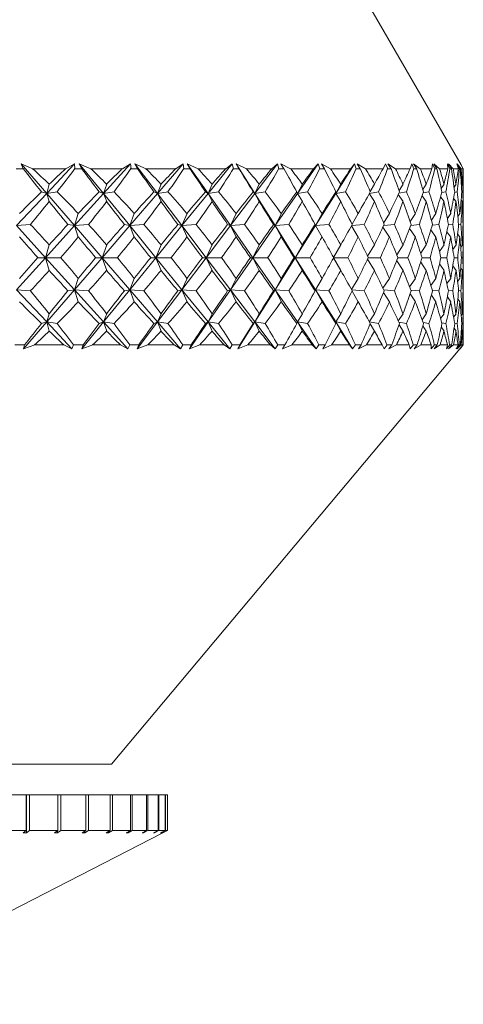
# Model space of a CAD drawing. Header units: inches. Extents: x -4.1 to 23, y -7 to 14.8.
# Tile 80 of 139: x 13.161 to 13.652, y -0.435 to 0.654. Entities that reach past the tile are written whole.
import ezdxf

# ---------------------------------------------------------------- set-up
doc = ezdxf.new("R2010")
doc.units = ezdxf.units.IN
doc.header["$MEASUREMENT"] = 0

msp = doc.modelspace()

# ---------------------------------------------------------------- linework, layer by layer
at = {"color": 7, "linetype": 'Continuous', "lineweight": 15}
for p, q in [((13.6496, 0.4936), (13.5441, 0.6763)), ((13.1755, 0.4893), (13.1626, 0.4948)), ((13.165, 0.4893), (13.1626, 0.4948)), ((13.191, 0.4619), (13.1626, 0.4948)), ((13.191, 0.4619), (13.2219, 0.4948)), ((13.2121, 0.4893), (13.2219, 0.4948)), ((13.2223, 0.4893), (13.2219, 0.4948)), ((13.2398, 0.4893), (13.2271, 0.4948)), ((13.2297, 0.4893), (13.2271, 0.4948)), ((13.2539, 0.4619), (13.2271, 0.4948)), ((13.2539, 0.4619), (13.2837, 0.4948)), ((13.2747, 0.4893), (13.2837, 0.4948)), ((13.2843, 0.4893), (13.2837, 0.4948)), ((13.3009, 0.4893), (13.2886, 0.4948)), ((13.2914, 0.4893), (13.2886, 0.4948)), ((13.3136, 0.4619), (13.2886, 0.4948)), ((13.3136, 0.4619), (13.342, 0.4948)), ((13.3339, 0.4893), (13.342, 0.4948)), ((13.3429, 0.4893), (13.342, 0.4948)), ((13.3585, 0.4893), (13.3466, 0.4948)), ((13.3496, 0.4893), (13.3466, 0.4948)), ((13.3696, 0.4619), (13.3466, 0.4948)), ((13.3696, 0.4619), (13.3963, 0.4948)), ((13.3892, 0.4893), (13.3963, 0.4948)), ((13.3976, 0.4893), (13.3963, 0.4948)), ((13.412, 0.4893), (13.4006, 0.4948)), ((13.4037, 0.4893), (13.4006, 0.4948)), ((13.4214, 0.4619), (13.4006, 0.4948)), ((13.4214, 0.4619), (13.4463, 0.4948)), ((13.4402, 0.4893), (13.4463, 0.4948)), ((13.4478, 0.4893), (13.4463, 0.4948)), ((13.4609, 0.4893), (13.4502, 0.4948)), ((13.4535, 0.4893), (13.4502, 0.4948)), ((13.4686, 0.4619), (13.4915, 0.4948)), ((13.4864, 0.4893), (13.4915, 0.4948)), ((13.4933, 0.4893), (13.4915, 0.4948)), ((13.505, 0.4893), (13.495, 0.4948)), ((13.4983, 0.4893), (13.495, 0.4948)), ((13.5108, 0.4619), (13.5315, 0.4948)), ((13.5275, 0.4893), (13.5315, 0.4948)), ((13.5336, 0.4893), (13.5315, 0.4948)), ((13.5438, 0.4893), (13.5346, 0.4948)), ((13.538, 0.4893), (13.5346, 0.4948)), ((13.5632, 0.4893), (13.5661, 0.4948)), ((13.5684, 0.4893), (13.5661, 0.4948)), ((13.577, 0.4893), (13.5687, 0.4948)), ((13.5721, 0.4893), (13.5687, 0.4948)), ((13.5932, 0.4893), (13.5949, 0.4948)), ((13.5974, 0.4893), (13.5949, 0.4948)), ((13.6044, 0.4893), (13.5971, 0.4948)), ((13.6005, 0.4893), (13.5971, 0.4948)), ((13.6172, 0.4893), (13.6178, 0.4948)), ((13.6205, 0.4893), (13.6178, 0.4948)), ((13.6258, 0.4893), (13.6194, 0.4948)), ((13.6228, 0.4893), (13.6194, 0.4948)), ((13.6373, 0.4893), (13.6344, 0.4948)), ((13.6351, 0.4893), (13.6344, 0.4948)), ((13.6409, 0.4893), (13.6356, 0.4948)), ((13.6389, 0.4893), (13.6356, 0.4948)), ((13.6479, 0.4893), (13.6448, 0.4948)), ((13.6466, 0.4893), (13.6448, 0.4948)), ((13.6497, 0.4893), (13.6454, 0.4948)), ((13.6487, 0.4893), (13.6454, 0.4948)), ((13.652, 0.4893), (13.6488, 0.4948)), ((13.6518, 0.4893), (13.6488, 0.4948)), ((13.6496, 0.4936), (13.6489, 0.4948)), ((13.652, 0.4893), (13.6489, 0.4948)), ((13.165, 0.4893), (13.1572, 0.4893)), ((13.2121, 0.4893), (13.1755, 0.4893)), ((13.2297, 0.4893), (13.2223, 0.4893)), ((13.2747, 0.4893), (13.2398, 0.4893)), ((13.2914, 0.4893), (13.2843, 0.4893)), ((13.3339, 0.4893), (13.3009, 0.4893)), ((13.3496, 0.4893), (13.3429, 0.4893)), ((13.3892, 0.4893), (13.3585, 0.4893)), ((13.4037, 0.4893), (13.3976, 0.4893)), ((13.4402, 0.4893), (13.412, 0.4893)), ((13.4535, 0.4893), (13.4478, 0.4893)), ((13.4864, 0.4893), (13.4609, 0.4893)), ((13.4983, 0.4893), (13.4933, 0.4893)), ((13.5275, 0.4893), (13.505, 0.4893)), ((13.538, 0.4893), (13.5336, 0.4893)), ((13.5632, 0.4893), (13.5438, 0.4893)), ((13.5721, 0.4893), (13.5684, 0.4893)), ((13.5932, 0.4893), (13.577, 0.4893)), ((13.6005, 0.4893), (13.5974, 0.4893)), ((13.6172, 0.4893), (13.6044, 0.4893)), ((13.6228, 0.4893), (13.6205, 0.4893)), ((13.6351, 0.4893), (13.6258, 0.4893)), ((13.6389, 0.4893), (13.6373, 0.4893)), ((13.6466, 0.4893), (13.6409, 0.4893)), ((13.6487, 0.4893), (13.6479, 0.4893)), ((13.6518, 0.4893), (13.6497, 0.4893)), ((13.652, 0.4893), (13.652, 0.4893)), ((13.652, 0.4451), (13.652, 0.4875)), ((13.191, 0.4619), (13.1939, 0.4721)), ((13.2539, 0.4619), (13.2574, 0.4721)), ((13.3136, 0.4619), (13.3176, 0.4721)), ((13.3696, 0.4619), (13.374, 0.4721)), ((13.4214, 0.4619), (13.4262, 0.4721)), ((13.4686, 0.4619), (13.4739, 0.4721)), ((13.5108, 0.4619), (13.5165, 0.4721)), ((13.549, 0.464), (13.5537, 0.4721)), ((13.581, 0.465), (13.5854, 0.4721)), ((13.6073, 0.4662), (13.6111, 0.4721)), ((13.6276, 0.4674), (13.6307, 0.4721)), ((13.6419, 0.4689), (13.644, 0.4721)), ((13.65, 0.4707), (13.651, 0.4721)), ((13.1575, 0.4263), (13.191, 0.4619)), ((13.191, 0.4619), (13.1852, 0.4637)), ((13.191, 0.4619), (13.2025, 0.4637)), ((13.191, 0.4619), (13.1939, 0.4529)), ((13.2217, 0.4263), (13.191, 0.4619)), ((13.2217, 0.4263), (13.2539, 0.4619)), ((13.2539, 0.4619), (13.2491, 0.4637)), ((13.2539, 0.4619), (13.2656, 0.4637)), ((13.2539, 0.4619), (13.2574, 0.4529)), ((13.2829, 0.4263), (13.2539, 0.4619)), ((13.2829, 0.4263), (13.3136, 0.4619)), ((13.3136, 0.4619), (13.3098, 0.4637)), ((13.3136, 0.4619), (13.3253, 0.4637)), ((13.3136, 0.4619), (13.3176, 0.4529)), ((13.3406, 0.4263), (13.3136, 0.4619)), ((13.3406, 0.4263), (13.3696, 0.4619)), ((13.3696, 0.4619), (13.3667, 0.4637)), ((13.3696, 0.4619), (13.3812, 0.4637)), ((13.3696, 0.4619), (13.374, 0.4529)), ((13.3944, 0.4263), (13.3696, 0.4619)), ((13.3944, 0.4263), (13.4214, 0.4619)), ((13.4214, 0.4619), (13.4196, 0.4637)), ((13.4214, 0.4619), (13.4329, 0.4637)), ((13.4214, 0.4619), (13.4262, 0.4529)), ((13.4438, 0.4263), (13.4214, 0.4619)), ((13.4438, 0.4263), (13.4686, 0.4619)), ((13.4686, 0.4619), (13.4678, 0.4637)), ((13.4686, 0.4619), (13.4798, 0.4637)), ((13.4686, 0.4619), (13.4739, 0.4529)), ((13.4884, 0.4263), (13.5108, 0.4619)), ((13.5108, 0.4619), (13.5111, 0.4637)), ((13.5108, 0.4619), (13.5218, 0.4637)), ((13.5108, 0.4619), (13.5165, 0.4529)), ((13.548, 0.4617), (13.5537, 0.4529)), ((13.5481, 0.462), (13.5583, 0.4637)), ((13.58, 0.4606), (13.5854, 0.4529)), ((13.5808, 0.4622), (13.5891, 0.4637)), ((13.6064, 0.4594), (13.6111, 0.4529)), ((13.6075, 0.4625), (13.614, 0.4637)), ((13.6269, 0.4581), (13.6307, 0.4529)), ((13.6282, 0.4628), (13.6328, 0.4637)), ((13.6425, 0.4631), (13.6453, 0.4637)), ((13.6504, 0.4635), (13.6514, 0.4637)), ((13.6413, 0.4565), (13.644, 0.4529)), ((13.6497, 0.4546), (13.651, 0.4529)), ((13.2217, 0.4263), (13.226, 0.4397)), ((13.2829, 0.4263), (13.2879, 0.4397)), ((13.3406, 0.4263), (13.3463, 0.4397)), ((13.3944, 0.4263), (13.4007, 0.4397)), ((13.4438, 0.4263), (13.4507, 0.4397)), ((13.4884, 0.4263), (13.4958, 0.4397)), ((13.5289, 0.4279), (13.5358, 0.4397)), ((13.5638, 0.4292), (13.5703, 0.4397)), ((13.5932, 0.4307), (13.599, 0.4397)), ((13.6168, 0.4323), (13.6216, 0.4397)), ((13.6344, 0.4342), (13.6381, 0.4397)), ((13.646, 0.4363), (13.6483, 0.4397)), ((13.6515, 0.439), (13.652, 0.4397)), ((13.1575, 0.4263), (13.1729, 0.4275)), ((13.1896, 0.3908), (13.1575, 0.4263)), ((13.1896, 0.3908), (13.2217, 0.4263)), ((13.2217, 0.4263), (13.2146, 0.4275)), ((13.2217, 0.4263), (13.2373, 0.4275)), ((13.2217, 0.4263), (13.226, 0.4137)), ((13.2523, 0.3908), (13.2217, 0.4263)), ((13.2523, 0.3908), (13.2829, 0.4263)), ((13.2829, 0.4263), (13.277, 0.4275)), ((13.2829, 0.4263), (13.2986, 0.4275)), ((13.2829, 0.4263), (13.2879, 0.4137)), ((13.3117, 0.3908), (13.2829, 0.4263)), ((13.3117, 0.3908), (13.3406, 0.4263)), ((13.3406, 0.4263), (13.3361, 0.4275)), ((13.3406, 0.4263), (13.3563, 0.4275)), ((13.3406, 0.4263), (13.3463, 0.4137)), ((13.3675, 0.3908), (13.3406, 0.4263)), ((13.3675, 0.3908), (13.3944, 0.4263)), ((13.3944, 0.4263), (13.3912, 0.4275)), ((13.3944, 0.4263), (13.41, 0.4275)), ((13.3944, 0.4263), (13.4007, 0.4137)), ((13.4191, 0.3908), (13.3944, 0.4263)), ((13.4191, 0.3908), (13.4438, 0.4263)), ((13.4438, 0.4263), (13.442, 0.4275)), ((13.4438, 0.4263), (13.4591, 0.4275)), ((13.4438, 0.4263), (13.4507, 0.4137)), ((13.4661, 0.3908), (13.4438, 0.4263)), ((13.4661, 0.3908), (13.4884, 0.4263)), ((13.4884, 0.4263), (13.4881, 0.4275)), ((13.4884, 0.4263), (13.5034, 0.4275)), ((13.4884, 0.4263), (13.4958, 0.4137)), ((13.5282, 0.4259), (13.5358, 0.4137)), ((13.5284, 0.4263), (13.5424, 0.4275)), ((13.564, 0.4265), (13.5759, 0.4275)), ((13.5939, 0.4266), (13.6035, 0.4275)), ((13.6178, 0.4268), (13.6251, 0.4275)), ((13.6355, 0.427), (13.6404, 0.4275)), ((13.6469, 0.4272), (13.6494, 0.4275)), ((13.6518, 0.4275), (13.652, 0.4275)), ((13.5631, 0.4246), (13.5703, 0.4137)), ((13.5925, 0.4231), (13.599, 0.4137)), ((13.6162, 0.4215), (13.6216, 0.4137)), ((13.6339, 0.4196), (13.6381, 0.4137)), ((13.6457, 0.4173), (13.6483, 0.4137)), ((13.6514, 0.4146), (13.652, 0.4137)), ((13.1896, 0.3908), (13.1939, 0.405)), ((13.2523, 0.3908), (13.2574, 0.405)), ((13.3117, 0.3908), (13.3176, 0.405)), ((13.3675, 0.3908), (13.374, 0.405)), ((13.4191, 0.3908), (13.4262, 0.405)), ((13.4661, 0.3908), (13.4739, 0.405)), ((13.5084, 0.3912), (13.5165, 0.405)), ((13.5461, 0.3926), (13.5537, 0.405)), ((13.5783, 0.3941), (13.5854, 0.405)), ((13.6049, 0.3958), (13.6111, 0.405)), ((13.6257, 0.3977), (13.6307, 0.405)), ((13.6405, 0.3999), (13.644, 0.405)), ((13.6492, 0.4025), (13.651, 0.405)), ((13.652, 0.3741), (13.652, 0.4076)), ((13.1575, 0.3553), (13.1896, 0.3908)), ((13.1896, 0.3908), (13.1812, 0.3908)), ((13.1896, 0.3908), (13.1939, 0.3767)), ((13.2217, 0.3553), (13.1896, 0.3908)), ((13.1896, 0.3908), (13.2065, 0.3908)), ((13.2217, 0.3553), (13.2523, 0.3908)), ((13.2523, 0.3908), (13.2453, 0.3908)), ((13.2523, 0.3908), (13.2574, 0.3767)), ((13.2829, 0.3553), (13.2523, 0.3908)), ((13.2523, 0.3908), (13.2693, 0.3908)), ((13.2829, 0.3553), (13.3117, 0.3908)), ((13.3117, 0.3908), (13.3061, 0.3908)), ((13.3117, 0.3908), (13.3176, 0.3767)), ((13.3406, 0.3553), (13.3117, 0.3908)), ((13.3117, 0.3908), (13.3288, 0.3908)), ((13.3406, 0.3553), (13.3675, 0.3908)), ((13.3675, 0.3908), (13.3633, 0.3908)), ((13.3675, 0.3908), (13.374, 0.3767)), ((13.3944, 0.3553), (13.3675, 0.3908)), ((13.3675, 0.3908), (13.3845, 0.3908)), ((13.3944, 0.3553), (13.4191, 0.3908)), ((13.4191, 0.3908), (13.4164, 0.3908)), ((13.4191, 0.3908), (13.4262, 0.3767)), ((13.4438, 0.3553), (13.4191, 0.3908)), ((13.4191, 0.3908), (13.4359, 0.3908)), ((13.4438, 0.3553), (13.4661, 0.3908)), ((13.4661, 0.3908), (13.465, 0.3908)), ((13.4661, 0.3908), (13.4739, 0.3767)), ((13.4884, 0.3553), (13.4661, 0.3908)), ((13.4661, 0.3908), (13.4826, 0.3908)), ((13.5084, 0.3905), (13.5165, 0.3767)), ((13.5086, 0.3908), (13.5242, 0.3908)), ((13.5461, 0.3891), (13.5537, 0.3767)), ((13.5469, 0.3908), (13.5603, 0.3908)), ((13.5783, 0.3875), (13.5854, 0.3767)), ((13.5797, 0.3908), (13.5908, 0.3908)), ((13.6049, 0.3858), (13.6111, 0.3767)), ((13.6065, 0.3908), (13.6154, 0.3908)), ((13.6257, 0.3839), (13.6307, 0.3767)), ((13.6273, 0.3908), (13.6338, 0.3908)), ((13.6405, 0.3817), (13.644, 0.3767)), ((13.6419, 0.3908), (13.6459, 0.3908)), ((13.6501, 0.3908), (13.6516, 0.3908)), ((13.6492, 0.3791), (13.651, 0.3767)), ((13.2217, 0.3553), (13.226, 0.3679)), ((13.2829, 0.3553), (13.2879, 0.3679)), ((13.3406, 0.3553), (13.3463, 0.3679)), ((13.3944, 0.3553), (13.4007, 0.3679)), ((13.4438, 0.3553), (13.4507, 0.3679)), ((13.4884, 0.3553), (13.4958, 0.3679)), ((13.5282, 0.3557), (13.5358, 0.3679)), ((13.5631, 0.357), (13.5703, 0.3679)), ((13.5925, 0.3585), (13.599, 0.3679)), ((13.6162, 0.3602), (13.6216, 0.3679)), ((13.6339, 0.3621), (13.6381, 0.3679)), ((13.6457, 0.3643), (13.6483, 0.3679)), ((13.6514, 0.3671), (13.652, 0.3679)), ((13.191, 0.3197), (13.1575, 0.3553)), ((13.1575, 0.3553), (13.1729, 0.3541)), ((13.191, 0.3197), (13.2217, 0.3553)), ((13.2217, 0.3553), (13.2146, 0.3541)), ((13.2217, 0.3553), (13.226, 0.3419)), ((13.2539, 0.3197), (13.2217, 0.3553)), ((13.2217, 0.3553), (13.2373, 0.3541)), ((13.2539, 0.3197), (13.2829, 0.3553)), ((13.2829, 0.3553), (13.277, 0.3541)), ((13.2829, 0.3553), (13.2879, 0.3419)), ((13.3136, 0.3197), (13.2829, 0.3553)), ((13.2829, 0.3553), (13.2986, 0.3541)), ((13.3136, 0.3197), (13.3406, 0.3553)), ((13.3406, 0.3553), (13.3361, 0.3541)), ((13.3406, 0.3553), (13.3463, 0.3419)), ((13.3696, 0.3197), (13.3406, 0.3553)), ((13.3406, 0.3553), (13.3563, 0.3541)), ((13.3696, 0.3197), (13.3944, 0.3553)), ((13.3944, 0.3553), (13.3912, 0.3541)), ((13.3944, 0.3553), (13.4007, 0.3419)), ((13.4214, 0.3197), (13.3944, 0.3553)), ((13.3944, 0.3553), (13.41, 0.3541)), ((13.4214, 0.3197), (13.4438, 0.3553)), ((13.4438, 0.3553), (13.442, 0.3541)), ((13.4438, 0.3553), (13.4507, 0.3419)), ((13.4686, 0.3197), (13.4438, 0.3553)), ((13.4438, 0.3553), (13.4591, 0.3541)), ((13.4884, 0.3553), (13.4881, 0.3541)), ((13.4884, 0.3553), (13.4958, 0.3419)), ((13.5108, 0.3197), (13.4884, 0.3553)), ((13.4884, 0.3553), (13.5034, 0.3541)), ((13.5284, 0.3553), (13.5424, 0.3541)), ((13.5289, 0.3538), (13.5358, 0.3419)), ((13.5638, 0.3524), (13.5703, 0.3419)), ((13.564, 0.3552), (13.5759, 0.3541)), ((13.5932, 0.351), (13.599, 0.3419)), ((13.5939, 0.355), (13.6035, 0.3541)), ((13.6168, 0.3493), (13.6216, 0.3419)), ((13.6178, 0.3548), (13.6251, 0.3541)), ((13.6355, 0.3546), (13.6404, 0.3541)), ((13.6469, 0.3544), (13.6494, 0.3541)), ((13.6518, 0.3541), (13.652, 0.3541)), ((13.6344, 0.3475), (13.6381, 0.3419)), ((13.646, 0.3453), (13.6483, 0.3419)), ((13.6515, 0.3427), (13.652, 0.3419)), ((13.191, 0.3197), (13.1939, 0.3287)), ((13.2539, 0.3197), (13.2574, 0.3287)), ((13.3136, 0.3197), (13.3176, 0.3287)), ((13.3696, 0.3197), (13.374, 0.3287)), ((13.4214, 0.3197), (13.4262, 0.3287)), ((13.4686, 0.3197), (13.4739, 0.3287)), ((13.5108, 0.3197), (13.5165, 0.3287)), ((13.548, 0.32), (13.5537, 0.3287)), ((13.58, 0.321), (13.5854, 0.3287)), ((13.6064, 0.3222), (13.6111, 0.3287)), ((13.6269, 0.3236), (13.6307, 0.3287)), ((13.6413, 0.3251), (13.644, 0.3287)), ((13.6497, 0.327), (13.651, 0.3287)), ((13.652, 0.2943), (13.652, 0.3365)), ((13.1654, 0.29), (13.191, 0.3197)), ((13.191, 0.3197), (13.1852, 0.3179)), ((13.191, 0.3197), (13.1939, 0.3095)), ((13.2189, 0.29), (13.191, 0.3197)), ((13.191, 0.3197), (13.2025, 0.3179)), ((13.2298, 0.29), (13.2539, 0.3197)), ((13.2539, 0.3197), (13.2491, 0.3179)), ((13.2539, 0.3197), (13.2574, 0.3095)), ((13.2807, 0.29), (13.2539, 0.3197)), ((13.2539, 0.3197), (13.2656, 0.3179)), ((13.2911, 0.29), (13.3136, 0.3197)), ((13.3136, 0.3197), (13.3098, 0.3179)), ((13.3136, 0.3197), (13.3176, 0.3095)), ((13.3392, 0.29), (13.3136, 0.3197)), ((13.3136, 0.3197), (13.3253, 0.3179)), ((13.3489, 0.29), (13.3696, 0.3197)), ((13.3696, 0.3197), (13.3667, 0.3179)), ((13.3696, 0.3197), (13.374, 0.3095)), ((13.3937, 0.29), (13.3696, 0.3197)), ((13.3696, 0.3197), (13.3812, 0.3179)), ((13.4027, 0.29), (13.4214, 0.3197)), ((13.4214, 0.3197), (13.4196, 0.3179)), ((13.4214, 0.3197), (13.4262, 0.3095)), ((13.4439, 0.29), (13.4214, 0.3197)), ((13.4214, 0.3197), (13.4329, 0.3179)), ((13.4686, 0.3197), (13.4678, 0.3179)), ((13.4686, 0.3197), (13.4739, 0.3095)), ((13.4892, 0.29), (13.4686, 0.3197)), ((13.4686, 0.3197), (13.4798, 0.3179)), ((13.5108, 0.3197), (13.5111, 0.3179)), ((13.5108, 0.3197), (13.5165, 0.3095)), ((13.5295, 0.29), (13.5108, 0.3197)), ((13.5108, 0.3197), (13.5218, 0.3179)), ((13.5481, 0.3197), (13.5583, 0.3179)), ((13.549, 0.3176), (13.5537, 0.3095)), ((13.5808, 0.3194), (13.5891, 0.3179)), ((13.581, 0.3166), (13.5854, 0.3095)), ((13.6075, 0.3192), (13.614, 0.3179)), ((13.6282, 0.3189), (13.6328, 0.3179)), ((13.6425, 0.3185), (13.6453, 0.3179)), ((13.6504, 0.3182), (13.6514, 0.3179)), ((13.6073, 0.3155), (13.6111, 0.3095)), ((13.6276, 0.3142), (13.6307, 0.3095)), ((13.6419, 0.3127), (13.644, 0.3095)), ((13.65, 0.311), (13.651, 0.3095)), ((13.1666, 0.2943), (13.1556, 0.2943)), ((13.1666, 0.2943), (13.1654, 0.29)), ((13.1777, 0.2943), (13.1654, 0.29)), ((13.2099, 0.2943), (13.1777, 0.2943)), ((13.2099, 0.2943), (13.2189, 0.29)), ((13.2207, 0.2943), (13.2189, 0.29)), ((13.2312, 0.2943), (13.2207, 0.2943)), ((13.2312, 0.2943), (13.2298, 0.29)), ((13.2419, 0.2943), (13.2298, 0.29)), ((13.2726, 0.2943), (13.2419, 0.2943)), ((13.2726, 0.2943), (13.2807, 0.29)), ((13.2829, 0.2943), (13.2807, 0.29)), ((13.2929, 0.2943), (13.2829, 0.2943)), ((13.2929, 0.2943), (13.2911, 0.29)), ((13.3029, 0.2943), (13.2911, 0.29)), ((13.3319, 0.2943), (13.3029, 0.2943)), ((13.3319, 0.2943), (13.3392, 0.29)), ((13.3416, 0.2943), (13.3392, 0.29)), ((13.3509, 0.2943), (13.3416, 0.2943)), ((13.3509, 0.2943), (13.3489, 0.29)), ((13.3604, 0.2943), (13.3489, 0.29)), ((13.3874, 0.2943), (13.3604, 0.2943)), ((13.3874, 0.2943), (13.3937, 0.29)), ((13.3963, 0.2943), (13.3937, 0.29)), ((13.405, 0.2943), (13.3963, 0.2943)), ((13.405, 0.2943), (13.4027, 0.29)), ((13.4137, 0.2943), (13.4027, 0.29)), ((13.4385, 0.2943), (13.4137, 0.2943)), ((13.4385, 0.2943), (13.4439, 0.29)), ((13.4467, 0.2943), (13.4439, 0.29)), ((13.4546, 0.2943), (13.4467, 0.2943)), ((13.4546, 0.2943), (13.452, 0.29)), ((13.4625, 0.2943), (13.452, 0.29)), ((13.4849, 0.2943), (13.4625, 0.2943)), ((13.4849, 0.2943), (13.4892, 0.29)), ((13.4923, 0.2943), (13.4892, 0.29)), ((13.4993, 0.2943), (13.4923, 0.2943)), ((13.4993, 0.2943), (13.4966, 0.29)), ((13.5064, 0.2943), (13.4966, 0.29)), ((13.5262, 0.2943), (13.5064, 0.2943)), ((13.5262, 0.2943), (13.5295, 0.29)), ((13.5327, 0.2943), (13.5295, 0.29)), ((13.5389, 0.2943), (13.5327, 0.2943)), ((13.5389, 0.2943), (13.5359, 0.29)), ((13.545, 0.2943), (13.5359, 0.29)), ((13.5621, 0.2943), (13.545, 0.2943)), ((13.5621, 0.2943), (13.5643, 0.29)), ((13.5676, 0.2943), (13.5643, 0.29)), ((13.5729, 0.2943), (13.5676, 0.2943)), ((13.5729, 0.2943), (13.5697, 0.29)), ((13.5781, 0.2943), (13.5697, 0.29)), ((13.5923, 0.2943), (13.5781, 0.2943)), ((13.5923, 0.2943), (13.5934, 0.29)), ((13.5968, 0.2943), (13.5934, 0.29)), ((13.6011, 0.2943), (13.5968, 0.2943)), ((13.6011, 0.2943), (13.5978, 0.29)), ((13.6053, 0.2943), (13.5978, 0.29)), ((13.6165, 0.2943), (13.6053, 0.2943)), ((13.6165, 0.2943), (13.6165, 0.29)), ((13.62, 0.2943), (13.6165, 0.29)), ((13.6233, 0.2943), (13.6199, 0.29)), ((13.6264, 0.2943), (13.6199, 0.29)), ((13.6233, 0.2943), (13.62, 0.2943)), ((13.6346, 0.2943), (13.6264, 0.2943)), ((13.6346, 0.2943), (13.6334, 0.29)), ((13.637, 0.2943), (13.6334, 0.29)), ((13.6392, 0.2943), (13.6357, 0.29)), ((13.6413, 0.2943), (13.6357, 0.29)), ((13.6392, 0.2943), (13.637, 0.2943)), ((13.6463, 0.2943), (13.6413, 0.2943)), ((13.6463, 0.2943), (13.6441, 0.29)), ((13.6477, 0.2943), (13.6441, 0.29)), ((13.6488, 0.2943), (13.6453, 0.29)), ((13.6498, 0.2943), (13.6453, 0.29)), ((13.6488, 0.2943), (13.6477, 0.2943)), ((13.6483, 0.2899), (13.652, 0.2943)), ((13.6517, 0.2943), (13.6484, 0.29)), ((13.652, 0.2943), (13.6484, 0.29)), ((13.6517, 0.2943), (13.6498, 0.2943)), ((13.652, 0.2943), (13.652, 0.2943)), ((13.2627, -0.1697), (13.6483, 0.2899)), ((12.4414, -0.1697), (13.2627, -0.1697)), ((13.1338, -0.2037), (13.1682, -0.2037)), ((13.1682, -0.2037), (13.1682, -0.243)), ((13.1686, -0.2037), (13.1682, -0.2037)), ((13.1686, -0.2456), (13.1686, -0.2037)), ((13.1686, -0.2037), (13.1719, -0.2037)), ((13.1719, -0.2037), (13.1719, -0.243)), ((13.1719, -0.2037), (13.2032, -0.2037)), ((13.2032, -0.2037), (13.2032, -0.243)), ((13.2032, -0.2037), (13.2065, -0.2037)), ((13.2065, -0.2037), (13.2065, -0.243)), ((13.2065, -0.2037), (13.2343, -0.2037)), ((13.2343, -0.2037), (13.2343, -0.243)), ((13.2343, -0.2037), (13.2372, -0.2037)), ((13.2372, -0.2037), (13.2372, -0.243)), ((13.2372, -0.2037), (13.2612, -0.2037)), ((13.2612, -0.2037), (13.2612, -0.243)), ((13.2612, -0.2037), (13.2637, -0.2037)), ((13.2637, -0.2037), (13.2637, -0.243)), ((13.2637, -0.2037), (13.2837, -0.2037)), ((13.2837, -0.2037), (13.2837, -0.243)), ((13.2837, -0.2037), (13.2857, -0.2037)), ((13.2857, -0.2037), (13.2857, -0.243)), ((13.2857, -0.2037), (13.3014, -0.2037)), ((13.3014, -0.2037), (13.3014, -0.243)), ((13.3014, -0.2037), (13.3029, -0.2037)), ((13.3029, -0.2037), (13.3029, -0.243)), ((13.3029, -0.2037), (13.3142, -0.2037)), ((13.3142, -0.2037), (13.3142, -0.243)), ((13.3142, -0.2037), (13.3152, -0.2037)), ((13.3152, -0.2037), (13.3152, -0.243)), ((13.3152, -0.2037), (13.322, -0.2037)), ((13.322, -0.2037), (13.322, -0.243)), ((13.322, -0.2037), (13.3225, -0.2037)), ((13.3225, -0.2037), (13.3225, -0.243)), ((13.3225, -0.2037), (13.3245, -0.2037)), ((13.3245, -0.2037), (13.3245, -0.243)), ((12.9505, -0.4354), (13.3195, -0.2456)), ((13.1338, -0.243), (13.1682, -0.243)), ((13.1649, -0.2456), (13.1682, -0.243)), ((13.1649, -0.2456), (13.1686, -0.2456)), ((13.1719, -0.243), (13.1686, -0.2456)), ((13.1719, -0.243), (13.2032, -0.243)), ((13.1995, -0.2456), (13.2032, -0.243)), ((13.1995, -0.2456), (13.2028, -0.2456)), ((13.2065, -0.243), (13.2028, -0.2456)), ((13.2028, -0.2456), (13.2028, -0.2433)), ((13.2065, -0.243), (13.2343, -0.243)), ((13.2303, -0.2456), (13.2343, -0.243)), ((13.2303, -0.2456), (13.2332, -0.2456)), ((13.2372, -0.243), (13.2332, -0.2456)), ((13.2332, -0.2456), (13.2332, -0.2437)), ((13.2372, -0.243), (13.2612, -0.243)), ((13.2569, -0.2456), (13.2612, -0.243)), ((13.2569, -0.2456), (13.2594, -0.2456)), ((13.2637, -0.243), (13.2594, -0.2456)), ((13.2594, -0.2456), (13.2594, -0.2441)), ((13.2637, -0.243), (13.2837, -0.243)), ((13.2791, -0.2456), (13.2837, -0.243)), ((13.2791, -0.2456), (13.2812, -0.2456)), ((13.2857, -0.243), (13.2812, -0.2456)), ((13.2812, -0.2456), (13.2812, -0.2445)), ((13.2857, -0.243), (13.3014, -0.243)), ((13.2967, -0.2456), (13.3014, -0.243)), ((13.2967, -0.2456), (13.2982, -0.2456)), ((13.3029, -0.243), (13.2982, -0.2456)), ((13.2982, -0.2456), (13.2982, -0.2448)), ((13.3029, -0.243), (13.3142, -0.243)), ((13.3093, -0.2456), (13.3142, -0.243)), ((13.3093, -0.2456), (13.3104, -0.2456)), ((13.3152, -0.243), (13.3104, -0.2456)), ((13.3104, -0.2456), (13.3104, -0.2451)), ((13.3152, -0.243), (13.322, -0.243)), ((13.317, -0.2456), (13.322, -0.243)), ((13.317, -0.2456), (13.3175, -0.2456)), ((13.3225, -0.243), (13.3175, -0.2456)), ((13.3175, -0.2456), (13.3175, -0.2453)), ((13.3195, -0.2456), (13.3245, -0.243)), ((13.3225, -0.243), (13.3245, -0.243))]:
    msp.add_line(p, q, dxfattribs=at)
for centre, major_axis, ratio, start_param, end_param in [((12.852, 1.5081), (-0.7586, 1.3786), 0.184206, 2.295733, 2.323398), ((12.852, -0.7264), (-0.1003, 1.3844), 0.573288, 5.715953, 5.741256), ((12.852, -0.7264), (0.7141, 1.3729), 0.262732, 0.63623, 0.661532), ((12.852, 1.5081), (0.2963, 1.3764), 0.539896, 3.974478, 4.002143), ((12.852, 1.5081), (-0.7745, 1.3811), 0.145055, 2.315587, 2.343252), ((12.852, -0.7264), (0.0067, 1.3856), 0.577332, 5.760244, 5.785547), ((12.852, -0.7264), (0.7386, 1.3758), 0.223447, 0.619803, 0.645105), ((12.852, 1.5081), (0.2026, 1.381), 0.560422, 3.940778, 3.968443), ((12.852, 1.5081), (-0.7864, 1.3831), 0.106006, 2.336553, 2.364218), ((12.852, -0.7264), (0.1133, 1.3841), 0.572156, 5.804274, 5.829576), ((12.852, -0.7264), (0.7586, 1.3786), 0.184206, 0.60144, 0.626743), ((12.852, 1.5081), (0.1003, 1.3844), 0.573288, 3.900277, 3.927942), ((12.852, 1.5081), (-0.7946, 1.3846), 0.067046, 2.358299, 2.385964), ((12.852, -0.7264), (0.2147, 1.3804), 0.558266, 5.844067, 5.869369), ((12.852, -0.7264), (0.7745, 1.3811), 0.145055, 0.581586, 0.606888), ((12.852, 1.5081), (-0.0067, 1.3856), 0.577332, 3.855986, 3.883651), ((12.852, 1.5081), (-0.799, 1.3855), 0.028148, 2.380523, 2.408188), ((12.852, -0.7264), (0.3072, 1.3758), 0.536896, 5.87679, 5.902093), ((12.852, -0.7264), (0.7864, 1.3831), 0.106006, 0.56062, 0.585922), ((12.852, 1.5081), (-0.1133, 1.3841), 0.572156, 3.811956, 3.839621), ((12.852, 1.5081), (-0.7999, 1.3856), 0.010722, 3.852575, 3.880241), ((12.852, -0.7264), (0.3893, 1.3714), 0.509614, 5.901153, 5.926455), ((12.852, -0.7264), (0.7946, 1.3846), 0.067046, 0.538874, 0.564177), ((12.852, 1.5081), (-0.2147, 1.3804), 0.558266, 3.772163, 3.799828), ((12.852, 1.5081), (-0.797, 1.3851), 0.049602, 3.830229, 3.857894), ((12.852, -0.7264), (0.4609, 1.368), 0.477967, 5.917139, 5.942441), ((12.852, -0.7264), (0.799, 1.3855), 0.028148, 0.51665, 0.541953), ((12.852, 1.5081), (-0.3072, 1.3758), 0.536896, 3.73944, 3.767105), ((12.852, 1.5081), (-0.7906, 1.3839), 0.08853, 3.808233, 3.835898), ((12.852, -0.7264), (0.5228, 1.3661), 0.443276, 5.925491, 5.950794), ((12.852, -0.7264), (0.7999, 1.3856), 0.010722, 5.763655, 5.788957), ((12.852, 1.5081), (-0.3893, 1.3714), 0.509614, 3.715077, 3.742742), ((12.852, 1.5081), (-0.7803, 1.3821), 0.127537, 3.786879, 3.814544), ((12.852, -0.7264), (0.5759, 1.3657), 0.406565, 5.927266, 5.952568), ((12.852, -0.7264), (0.797, 1.3851), 0.049602, 5.786001, 5.811304), ((12.852, 1.5081), (-0.4609, 1.368), 0.477967, 3.699091, 3.726756), ((12.852, 1.5081), (-0.7662, 1.3797), 0.166643, 3.766482, 3.794147), ((12.852, -0.7264), (0.6215, 1.3666), 0.368586, 5.923555, 5.948857), ((12.852, -0.7264), (0.7906, 1.3839), 0.08853, 5.807997, 5.833299), ((12.852, 1.5081), (-0.5228, 1.3661), 0.443276, 3.690739, 3.718404), ((12.852, 1.5081), (-0.7481, 1.3771), 0.205846, 3.7474, 3.775065), ((12.852, -0.7264), (0.6605, 1.3684), 0.329865, 5.915357, 5.940659), ((12.852, -0.7264), (0.7803, 1.3821), 0.127537, 5.829352, 5.854654), ((12.852, 1.5081), (-0.5759, 1.3657), 0.406565, 3.688964, 3.716629), ((12.852, 1.5081), (-0.7256, 1.3742), 0.24512, 3.730045, 3.75771), ((12.852, -0.7264), (0.6936, 1.3709), 0.290758, 5.903533, 5.928835), ((12.852, -0.7264), (0.7662, 1.3797), 0.166643, 5.849748, 5.875051), ((12.852, 1.5081), (-0.6215, 1.3666), 0.368586, 3.692675, 3.72034), ((12.852, 1.5081), (-0.6985, 1.3713), 0.284394, 3.714906, 3.742571), ((12.852, -0.7264), (0.7216, 1.3737), 0.251494, 5.888805, 5.914108), ((12.852, -0.7264), (0.7481, 1.3771), 0.205846, 5.86883, 5.894133), ((12.852, 1.5081), (-0.6605, 1.3684), 0.329865, 3.700873, 3.728538), ((12.852, -0.7264), (0.7141, 1.3729), 0.262732, 0.673465, 0.706412), ((12.852, -0.7264), (-0.1003, 1.3844), 0.573288, 5.671073, 5.704021), ((12.852, -0.7264), (0.7386, 1.3758), 0.223447, 0.657038, 0.689985), ((12.852, -0.7264), (0.0067, 1.3856), 0.577332, 5.715364, 5.748312), ((12.852, -0.7264), (0.7586, 1.3786), 0.184206, 0.638675, 0.671623), ((12.852, -0.7264), (0.1133, 1.3841), 0.572156, 5.759394, 5.792341), ((12.852, -0.7264), (0.7745, 1.3811), 0.145055, 0.618821, 0.651768), ((12.852, -0.7264), (0.2147, 1.3804), 0.558266, 5.799187, 5.832134), ((12.852, -0.7264), (0.7864, 1.3831), 0.106006, 0.597855, 0.630802), ((12.852, -0.7264), (0.3072, 1.3758), 0.536896, 5.831911, 5.864858), ((12.852, -0.7264), (0.7946, 1.3846), 0.067046, 0.576109, 0.609057), ((12.852, -0.7264), (0.3893, 1.3714), 0.509614, 5.856273, 5.88922), ((12.852, -0.7264), (0.799, 1.3855), 0.028148, 0.553885, 0.586832), ((12.852, -0.7264), (0.4609, 1.368), 0.477967, 5.872259, 5.905206), ((12.852, -0.7264), (0.7999, 1.3856), 0.010722, 5.718775, 5.751722), ((12.852, -0.7264), (0.5228, 1.3661), 0.443276, 5.880611, 5.913559), ((12.852, -0.7264), (0.797, 1.3851), 0.049602, 5.741121, 5.774069), ((12.852, -0.7264), (0.5759, 1.3657), 0.406565, 5.882386, 5.915333), ((12.852, -0.7264), (0.7906, 1.3839), 0.08853, 5.763117, 5.796064), ((12.852, -0.7264), (0.6215, 1.3666), 0.368586, 5.878675, 5.911622), ((12.852, -0.7264), (0.7803, 1.3821), 0.127537, 5.784472, 5.817419), ((12.852, -0.7264), (0.6605, 1.3684), 0.329865, 5.870477, 5.903424), ((12.852, -0.7264), (0.7662, 1.3797), 0.166643, 5.804868, 5.837816), ((12.852, -0.7264), (0.6936, 1.3709), 0.290758, 5.858653, 5.8916), ((12.852, -0.7264), (0.7481, 1.3771), 0.205846, 5.82395, 5.856898), ((12.852, -0.7264), (0.7216, 1.3737), 0.251494, 5.843925, 5.876873), ((12.852, 1.5081), (0.2963, 1.3764), 0.539896, 3.933754, 3.962546), ((12.852, 1.5081), (-0.7586, 1.3786), 0.184206, 2.33533, 2.364122), ((12.852, 1.5081), (0.2026, 1.381), 0.560422, 3.900054, 3.928846), ((12.852, 1.5081), (-0.7745, 1.3811), 0.145055, 2.355185, 2.383977), ((12.852, 1.5081), (0.1003, 1.3844), 0.573288, 3.859552, 3.888344), ((12.852, 1.5081), (-0.7864, 1.3831), 0.106006, 2.376151, 2.404943), ((12.852, 1.5081), (-0.0067, 1.3856), 0.577332, 3.815261, 3.844053), ((12.852, 1.5081), (-0.7946, 1.3846), 0.067046, 2.397896, 2.426689), ((12.852, 1.5081), (-0.1133, 1.3841), 0.572156, 3.771232, 3.800024), ((12.852, 1.5081), (-0.799, 1.3855), 0.028148, 2.42012, 2.448913), ((12.852, 1.5081), (-0.2147, 1.3804), 0.558266, 3.731439, 3.760231), ((12.852, 1.5081), (-0.7999, 1.3856), 0.010722, 3.811851, 3.840643), ((12.852, 1.5081), (-0.3072, 1.3758), 0.536896, 3.698715, 3.727507), ((12.852, 1.5081), (-0.797, 1.3851), 0.049602, 3.789504, 3.818296), ((12.852, 1.5081), (-0.3893, 1.3714), 0.509614, 3.674352, 3.703145), ((12.852, 1.5081), (-0.7906, 1.3839), 0.08853, 3.767508, 3.796301), ((12.852, 1.5081), (-0.4609, 1.368), 0.477967, 3.658367, 3.687159), ((12.852, 1.5081), (-0.7803, 1.3821), 0.127537, 3.746154, 3.774946), ((12.852, 1.5081), (-0.5228, 1.3661), 0.443276, 3.650014, 3.678806), ((12.852, 1.5081), (-0.7662, 1.3797), 0.166643, 3.725757, 3.754549), ((12.852, 1.5081), (-0.5759, 1.3657), 0.406565, 3.64824, 3.677032), ((12.852, 1.5081), (-0.7481, 1.3771), 0.205846, 3.706675, 3.735467), ((12.852, 1.5081), (-0.6215, 1.3666), 0.368586, 3.651951, 3.680743), ((12.852, 1.5081), (-0.7256, 1.3742), 0.24512, 3.689321, 3.718113), ((12.852, 1.5081), (-0.6605, 1.3684), 0.329865, 3.660148, 3.688941), ((12.852, 1.5081), (-0.6985, 1.3713), 0.284394, 3.674182, 3.702974), ((12.852, 1.5081), (-0.6936, 1.3709), 0.290758, 3.671972, 3.685608), ((12.852, -0.7264), (0.7256, 1.3742), 0.24512, 5.841305, 5.848585), ((12.852, -0.7264), (-0.2026, 1.381), 0.560422, 5.585692, 5.614484), ((12.852, -0.7264), (0.7386, 1.3758), 0.223447, 0.706073, 0.734865), ((12.852, -0.7264), (-0.1003, 1.3844), 0.573288, 5.626193, 5.654986), ((12.852, -0.7264), (0.7586, 1.3786), 0.184206, 0.68771, 0.716503), ((12.852, -0.7264), (0.0067, 1.3856), 0.577332, 5.670485, 5.699277), ((12.852, -0.7264), (0.7745, 1.3811), 0.145055, 0.667856, 0.696648), ((12.852, -0.7264), (0.1133, 1.3841), 0.572156, 5.714514, 5.743306), ((12.852, -0.7264), (0.7864, 1.3831), 0.106006, 0.64689, 0.675682), ((12.852, -0.7264), (0.2147, 1.3804), 0.558266, 5.754307, 5.783099), ((12.852, -0.7264), (0.7946, 1.3846), 0.067046, 0.625144, 0.653936), ((12.852, -0.7264), (0.3072, 1.3758), 0.536896, 5.787031, 5.815823), ((12.852, -0.7264), (0.799, 1.3855), 0.028148, 0.60292, 0.631712), ((12.852, -0.7264), (0.3893, 1.3714), 0.509614, 5.811393, 5.840185), ((12.852, -0.7264), (0.7999, 1.3856), 0.010722, 5.673895, 5.702687), ((12.852, -0.7264), (0.4609, 1.368), 0.477967, 5.827379, 5.856171), ((12.852, -0.7264), (0.797, 1.3851), 0.049602, 5.696241, 5.725034), ((12.852, -0.7264), (0.5228, 1.3661), 0.443276, 5.835731, 5.864524), ((12.852, -0.7264), (0.7906, 1.3839), 0.08853, 5.718237, 5.747029), ((12.852, -0.7264), (0.5759, 1.3657), 0.406565, 5.837506, 5.866298), ((12.852, -0.7264), (0.7803, 1.3821), 0.127537, 5.739592, 5.768384), ((12.852, -0.7264), (0.6215, 1.3666), 0.368586, 5.833795, 5.862587), ((12.852, -0.7264), (0.7662, 1.3797), 0.166643, 5.759988, 5.788781), ((12.852, -0.7264), (0.6605, 1.3684), 0.329865, 5.825597, 5.854389), ((12.852, -0.7264), (0.7481, 1.3771), 0.205846, 5.77907, 5.807863), ((12.852, -0.7264), (0.6936, 1.3709), 0.290758, 5.813773, 5.842565), ((12.852, -0.7264), (0.7256, 1.3742), 0.24512, 5.796425, 5.825217), ((12.852, -0.7264), (0.7216, 1.3737), 0.251494, 5.810503, 5.827838), ((12.852, 1.5081), (-0.7386, 1.3758), 0.223447, 2.361848, 2.389264), ((12.852, 1.5081), (0.2026, 1.381), 0.560422, 3.856549, 3.883966), ((12.852, 1.5081), (-0.7586, 1.3786), 0.184206, 2.38021, 2.407627), ((12.852, 1.5081), (0.1003, 1.3844), 0.573288, 3.816047, 3.843464), ((12.852, 1.5081), (-0.7745, 1.3811), 0.145055, 2.400064, 2.427481), ((12.852, 1.5081), (-0.0067, 1.3856), 0.577332, 3.771756, 3.799173), ((12.852, 1.5081), (-0.7864, 1.3831), 0.106006, 2.421031, 2.448448), ((12.852, 1.5081), (-0.1133, 1.3841), 0.572156, 3.727727, 3.755144), ((12.852, 1.5081), (-0.7946, 1.3846), 0.067046, 2.442776, 2.470193), ((12.852, 1.5081), (-0.2147, 1.3804), 0.558266, 3.687934, 3.715351), ((12.852, 1.5081), (-0.799, 1.3855), 0.028148, 2.465, 2.492417), ((12.852, 1.5081), (-0.3072, 1.3758), 0.536896, 3.65521, 3.682627), ((12.852, 1.5081), (-0.7999, 1.3856), 0.010722, 3.768346, 3.795763), ((12.852, 1.5081), (-0.3893, 1.3714), 0.509614, 3.630848, 3.658265), ((12.852, 1.5081), (-0.797, 1.3851), 0.049602, 3.745999, 3.773416), ((12.852, 1.5081), (-0.4609, 1.368), 0.477967, 3.614862, 3.642279), ((12.852, 1.5081), (-0.7906, 1.3839), 0.08853, 3.724004, 3.751421), ((12.852, 1.5081), (-0.5228, 1.3661), 0.443276, 3.606509, 3.633926), ((12.852, 1.5081), (-0.7803, 1.3821), 0.127537, 3.702649, 3.730066), ((12.852, 1.5081), (-0.5759, 1.3657), 0.406565, 3.604735, 3.632152), ((12.852, 1.5081), (-0.7662, 1.3797), 0.166643, 3.682252, 3.709669), ((12.852, 1.5081), (-0.6215, 1.3666), 0.368586, 3.608446, 3.635863), ((12.852, 1.5081), (-0.7481, 1.3771), 0.205846, 3.66317, 3.690587), ((12.852, 1.5081), (-0.6605, 1.3684), 0.329865, 3.616644, 3.644061), ((12.852, 1.5081), (-0.7256, 1.3742), 0.24512, 3.645816, 3.673233), ((12.852, 1.5081), (-0.6936, 1.3709), 0.290758, 3.628468, 3.655885), ((12.852, 1.5081), (-0.6985, 1.3713), 0.284394, 3.650813, 3.658094), ((12.852, -0.7264), (0.7386, 1.3758), 0.223447, 0.752328, 0.779745), ((12.852, -0.7264), (-0.2026, 1.381), 0.560422, 5.540812, 5.568229), ((12.852, -0.7264), (0.7586, 1.3786), 0.184206, 0.733966, 0.761383), ((12.852, -0.7264), (-0.1003, 1.3844), 0.573288, 5.581314, 5.608731), ((12.852, -0.7264), (0.7745, 1.3811), 0.145055, 0.714111, 0.741528), ((12.852, -0.7264), (0.0067, 1.3856), 0.577332, 5.625605, 5.653022), ((12.852, -0.7264), (0.7864, 1.3831), 0.106006, 0.693145, 0.720562), ((12.852, -0.7264), (0.1133, 1.3841), 0.572156, 5.669634, 5.697051), ((12.852, -0.7264), (0.7946, 1.3846), 0.067046, 0.671399, 0.698816), ((12.852, -0.7264), (0.2147, 1.3804), 0.558266, 5.709427, 5.736844), ((12.852, -0.7264), (0.799, 1.3855), 0.028148, 0.649175, 0.676592), ((12.852, -0.7264), (0.3072, 1.3758), 0.536896, 5.742151, 5.769568), ((12.852, -0.7264), (0.7999, 1.3856), 0.010722, 5.629015, 5.656432), ((12.852, -0.7264), (0.3893, 1.3714), 0.509614, 5.766513, 5.79393), ((12.852, -0.7264), (0.797, 1.3851), 0.049602, 5.651362, 5.678779), ((12.852, -0.7264), (0.4609, 1.368), 0.477967, 5.782499, 5.809916), ((12.852, -0.7264), (0.7906, 1.3839), 0.08853, 5.673357, 5.700774), ((12.852, -0.7264), (0.5228, 1.3661), 0.443276, 5.790852, 5.818268), ((12.852, -0.7264), (0.7803, 1.3821), 0.127537, 5.694712, 5.722129), ((12.852, -0.7264), (0.5759, 1.3657), 0.406565, 5.792626, 5.820043), ((12.852, -0.7264), (0.7662, 1.3797), 0.166643, 5.715109, 5.742526), ((12.852, -0.7264), (0.6215, 1.3666), 0.368586, 5.788915, 5.816332), ((12.852, -0.7264), (0.7481, 1.3771), 0.205846, 5.734191, 5.761608), ((12.852, -0.7264), (0.6605, 1.3684), 0.329865, 5.780717, 5.808134), ((12.852, -0.7264), (0.7256, 1.3742), 0.24512, 5.751545, 5.778962), ((12.852, -0.7264), (0.6936, 1.3709), 0.290758, 5.768893, 5.79631), ((12.852, 1.5081), (0.2026, 1.381), 0.560422, 3.810294, 3.839086), ((12.852, 1.5081), (-0.7386, 1.3758), 0.223447, 2.406727, 2.43552), ((12.852, 1.5081), (0.1003, 1.3844), 0.573288, 3.769792, 3.798585), ((12.852, 1.5081), (-0.7586, 1.3786), 0.184206, 2.42509, 2.453882), ((12.852, 1.5081), (-0.0067, 1.3856), 0.577332, 3.725501, 3.754293), ((12.852, 1.5081), (-0.7745, 1.3811), 0.145055, 2.444944, 2.473737), ((12.852, 1.5081), (-0.1133, 1.3841), 0.572156, 3.681472, 3.710264), ((12.852, 1.5081), (-0.7864, 1.3831), 0.106006, 2.465911, 2.494703), ((12.852, 1.5081), (-0.2147, 1.3804), 0.558266, 3.641679, 3.670471), ((12.852, 1.5081), (-0.7946, 1.3846), 0.067046, 2.487656, 2.516448), ((12.852, 1.5081), (-0.3072, 1.3758), 0.536896, 3.608955, 3.637747), ((12.852, 1.5081), (-0.799, 1.3855), 0.028148, 2.50988, 2.538672), ((12.852, 1.5081), (-0.3893, 1.3714), 0.509614, 3.584593, 3.613385), ((12.852, 1.5081), (-0.7999, 1.3856), 0.010722, 3.722091, 3.750883), ((12.852, 1.5081), (-0.4609, 1.368), 0.477967, 3.568607, 3.597399), ((12.852, 1.5081), (-0.797, 1.3851), 0.049602, 3.699744, 3.728536), ((12.852, 1.5081), (-0.5228, 1.3661), 0.443276, 3.560254, 3.589047), ((12.852, 1.5081), (-0.7906, 1.3839), 0.08853, 3.677749, 3.706541), ((12.852, 1.5081), (-0.5759, 1.3657), 0.406565, 3.55848, 3.587272), ((12.852, 1.5081), (-0.7803, 1.3821), 0.127537, 3.656394, 3.685186), ((12.852, 1.5081), (-0.6215, 1.3666), 0.368586, 3.562191, 3.590983), ((12.852, 1.5081), (-0.7662, 1.3797), 0.166643, 3.635997, 3.66479), ((12.852, 1.5081), (-0.6605, 1.3684), 0.329865, 3.570389, 3.599181), ((12.852, 1.5081), (-0.7481, 1.3771), 0.205846, 3.616915, 3.645708), ((12.852, 1.5081), (-0.6936, 1.3709), 0.290758, 3.582213, 3.611005), ((12.852, 1.5081), (-0.7256, 1.3742), 0.24512, 3.599561, 3.628353), ((12.852, -0.7264), (0.6985, 1.3713), 0.284394, 5.766684, 5.773965), ((12.852, 1.5081), (-0.7216, 1.3737), 0.251494, 3.59694, 3.614275), ((12.852, -0.7264), (-0.2963, 1.3764), 0.539896, 5.462232, 5.491024), ((12.852, -0.7264), (0.7586, 1.3786), 0.184206, 0.77747, 0.806262), ((12.852, -0.7264), (-0.2026, 1.381), 0.560422, 5.495932, 5.524724), ((12.852, -0.7264), (0.7745, 1.3811), 0.145055, 0.757616, 0.786408), ((12.852, -0.7264), (-0.1003, 1.3844), 0.573288, 5.536434, 5.565226), ((12.852, -0.7264), (0.7864, 1.3831), 0.106006, 0.73665, 0.765442), ((12.852, -0.7264), (0.0067, 1.3856), 0.577332, 5.580725, 5.609517), ((12.852, -0.7264), (0.7946, 1.3846), 0.067046, 0.714904, 0.743696), ((12.852, -0.7264), (0.1133, 1.3841), 0.572156, 5.624754, 5.653546), ((12.852, -0.7264), (0.799, 1.3855), 0.028148, 0.69268, 0.721472), ((12.852, -0.7264), (0.2147, 1.3804), 0.558266, 5.664547, 5.693339), ((12.852, -0.7264), (0.7999, 1.3856), 0.010722, 5.584135, 5.612927), ((12.852, -0.7264), (0.3072, 1.3758), 0.536896, 5.697271, 5.726063), ((12.852, -0.7264), (0.797, 1.3851), 0.049602, 5.606482, 5.635274), ((12.852, -0.7264), (0.3893, 1.3714), 0.509614, 5.721633, 5.750426), ((12.852, -0.7264), (0.7906, 1.3839), 0.08853, 5.628477, 5.65727), ((12.852, -0.7264), (0.4609, 1.368), 0.477967, 5.737619, 5.766411), ((12.852, -0.7264), (0.7803, 1.3821), 0.127537, 5.649832, 5.678624), ((12.852, -0.7264), (0.5228, 1.3661), 0.443276, 5.745972, 5.774764), ((12.852, -0.7264), (0.7662, 1.3797), 0.166643, 5.670229, 5.699021), ((12.852, -0.7264), (0.5759, 1.3657), 0.406565, 5.747746, 5.776538), ((12.852, -0.7264), (0.7481, 1.3771), 0.205846, 5.689311, 5.718103), ((12.852, -0.7264), (0.6215, 1.3666), 0.368586, 5.744035, 5.772827), ((12.852, -0.7264), (0.7256, 1.3742), 0.24512, 5.706665, 5.735457), ((12.852, -0.7264), (0.6605, 1.3684), 0.329865, 5.735837, 5.764629), ((12.852, -0.7264), (0.6985, 1.3713), 0.284394, 5.721804, 5.750596), ((12.852, -0.7264), (0.6936, 1.3709), 0.290758, 5.73917, 5.752805), ((12.852, 1.5081), (-0.7141, 1.3729), 0.262732, 2.43518, 2.468128), ((12.852, 1.5081), (0.1003, 1.3844), 0.573288, 3.720757, 3.753705), ((12.852, 1.5081), (-0.7386, 1.3758), 0.223447, 2.451607, 2.484555), ((12.852, 1.5081), (-0.0067, 1.3856), 0.577332, 3.676466, 3.709414), ((12.852, 1.5081), (-0.7586, 1.3786), 0.184206, 2.46997, 2.502917), ((12.852, 1.5081), (-0.1133, 1.3841), 0.572156, 3.632437, 3.665384), ((12.852, 1.5081), (-0.7745, 1.3811), 0.145055, 2.489824, 2.522772), ((12.852, 1.5081), (-0.2147, 1.3804), 0.558266, 3.592644, 3.625591), ((12.852, 1.5081), (-0.7864, 1.3831), 0.106006, 2.510791, 2.543738), ((12.852, 1.5081), (-0.3072, 1.3758), 0.536896, 3.55992, 3.592867), ((12.852, 1.5081), (-0.7946, 1.3846), 0.067046, 2.532536, 2.565483), ((12.852, 1.5081), (-0.3893, 1.3714), 0.509614, 3.535558, 3.568505), ((12.852, 1.5081), (-0.799, 1.3855), 0.028148, 2.55476, 2.587708), ((12.852, 1.5081), (-0.4609, 1.368), 0.477967, 3.519572, 3.552519), ((12.852, 1.5081), (-0.7999, 1.3856), 0.010722, 3.673056, 3.706003), ((12.852, 1.5081), (-0.5228, 1.3661), 0.443276, 3.511219, 3.544167), ((12.852, 1.5081), (-0.797, 1.3851), 0.049602, 3.650709, 3.683657), ((12.852, 1.5081), (-0.5759, 1.3657), 0.406565, 3.509445, 3.542392), ((12.852, 1.5081), (-0.7906, 1.3839), 0.08853, 3.628713, 3.661661), ((12.852, 1.5081), (-0.6215, 1.3666), 0.368586, 3.513156, 3.546103), ((12.852, 1.5081), (-0.7803, 1.3821), 0.127537, 3.607359, 3.640306), ((12.852, 1.5081), (-0.6605, 1.3684), 0.329865, 3.521354, 3.554301), ((12.852, 1.5081), (-0.7662, 1.3797), 0.166643, 3.586962, 3.61991), ((12.852, 1.5081), (-0.6936, 1.3709), 0.290758, 3.533178, 3.566125), ((12.852, 1.5081), (-0.7481, 1.3771), 0.205846, 3.56788, 3.600828), ((12.852, 1.5081), (-0.7216, 1.3737), 0.251494, 3.547905, 3.580853), ((12.852, 1.5081), (-0.7256, 1.3742), 0.24512, 3.576193, 3.583473), ((12.852, -0.7264), (0.7586, 1.3786), 0.184206, 0.818195, 0.843711), ((12.852, -0.7264), (-0.2963, 1.3764), 0.539896, 5.424783, 5.450299), ((12.852, -0.7264), (0.7745, 1.3811), 0.145055, 0.798341, 0.823857), ((12.852, -0.7264), (-0.2026, 1.381), 0.560422, 5.458483, 5.484), ((12.852, -0.7264), (0.7864, 1.3831), 0.106006, 0.777374, 0.80289), ((12.852, -0.7264), (-0.1003, 1.3844), 0.573288, 5.498985, 5.524501), ((12.852, -0.7264), (0.7946, 1.3846), 0.067046, 0.755629, 0.781145), ((12.852, -0.7264), (0.0067, 1.3856), 0.577332, 5.543276, 5.568792), ((12.852, -0.7264), (0.799, 1.3855), 0.028148, 0.733405, 0.758921), ((12.852, -0.7264), (0.1133, 1.3841), 0.572156, 5.587305, 5.612822), ((12.852, -0.7264), (0.7999, 1.3856), 0.010722, 5.546686, 5.572202), ((12.852, -0.7264), (0.2147, 1.3804), 0.558266, 5.627098, 5.652615), ((12.852, -0.7264), (0.797, 1.3851), 0.049602, 5.569033, 5.594549), ((12.852, -0.7264), (0.3072, 1.3758), 0.536896, 5.659822, 5.685338), ((12.852, -0.7264), (0.7906, 1.3839), 0.08853, 5.591029, 5.616545), ((12.852, -0.7264), (0.3893, 1.3714), 0.509614, 5.684185, 5.709701), ((12.852, -0.7264), (0.7803, 1.3821), 0.127537, 5.612383, 5.637899), ((12.852, -0.7264), (0.4609, 1.368), 0.477967, 5.70017, 5.725687), ((12.852, -0.7264), (0.7662, 1.3797), 0.166643, 5.63278, 5.658296), ((12.852, -0.7264), (0.5228, 1.3661), 0.443276, 5.708523, 5.734039), ((12.852, -0.7264), (0.7481, 1.3771), 0.205846, 5.651862, 5.677378), ((12.852, -0.7264), (0.5759, 1.3657), 0.406565, 5.710297, 5.735814), ((12.852, -0.7264), (0.7256, 1.3742), 0.24512, 5.669216, 5.694733), ((12.852, -0.7264), (0.6215, 1.3666), 0.368586, 5.706586, 5.732103), ((12.852, -0.7264), (0.6985, 1.3713), 0.284394, 5.684355, 5.709872), ((12.852, -0.7264), (0.6605, 1.3684), 0.329865, 5.698389, 5.723905), ((12.852, 1.5081), (0.1003, 1.3844), 0.573288, 3.686546, 3.708825), ((12.852, 1.5081), (-0.7141, 1.3729), 0.262732, 2.48006, 2.502339), ((12.852, 1.5081), (-0.0067, 1.3856), 0.577332, 3.642255, 3.664534), ((12.852, 1.5081), (-0.7386, 1.3758), 0.223447, 2.496487, 2.518766), ((12.852, 1.5081), (-0.1133, 1.3841), 0.572156, 3.598226, 3.620504), ((12.852, 1.5081), (-0.7586, 1.3786), 0.184206, 2.51485, 2.537128), ((12.852, 1.5081), (-0.2147, 1.3804), 0.558266, 3.558433, 3.580711), ((12.852, 1.5081), (-0.7745, 1.3811), 0.145055, 2.534704, 2.556983), ((12.852, 1.5081), (-0.3072, 1.3758), 0.536896, 3.525709, 3.547988), ((12.852, 1.5081), (-0.7864, 1.3831), 0.106006, 2.555671, 2.577949), ((12.852, 1.5081), (-0.3893, 1.3714), 0.509614, 3.501346, 3.523625), ((12.852, 1.5081), (-0.7946, 1.3846), 0.067046, 2.577416, 2.599695), ((12.852, 1.5081), (-0.4609, 1.368), 0.477967, 3.485361, 3.507639), ((12.852, 1.5081), (-0.799, 1.3855), 0.028148, 2.59964, 2.621919), ((12.852, 1.5081), (-0.5228, 1.3661), 0.443276, 3.477008, 3.499287), ((12.852, 1.5081), (-0.7999, 1.3856), 0.010722, 3.638845, 3.661123), ((12.852, 1.5081), (-0.5759, 1.3657), 0.406565, 3.475234, 3.497512), ((12.852, 1.5081), (-0.797, 1.3851), 0.049602, 3.616498, 3.638777), ((12.852, 1.5081), (-0.6215, 1.3666), 0.368586, 3.478945, 3.501223), ((12.852, 1.5081), (-0.7906, 1.3839), 0.08853, 3.594502, 3.616781), ((12.852, 1.5081), (-0.6605, 1.3684), 0.329865, 3.487142, 3.509421), ((12.852, 1.5081), (-0.7803, 1.3821), 0.127537, 3.573148, 3.595426), ((12.852, 1.5081), (-0.6936, 1.3709), 0.290758, 3.498966, 3.521245), ((12.852, 1.5081), (-0.7662, 1.3797), 0.166643, 3.552751, 3.57503), ((12.852, 1.5081), (-0.7216, 1.3737), 0.251494, 3.513694, 3.535973), ((12.852, 1.5081), (-0.7481, 1.3771), 0.205846, 3.533669, 3.555948)]:
    msp.add_ellipse(centre, major_axis=major_axis, ratio=ratio, start_param=start_param, end_param=end_param, dxfattribs=at)

doc.saveas('drawing.dxf')
